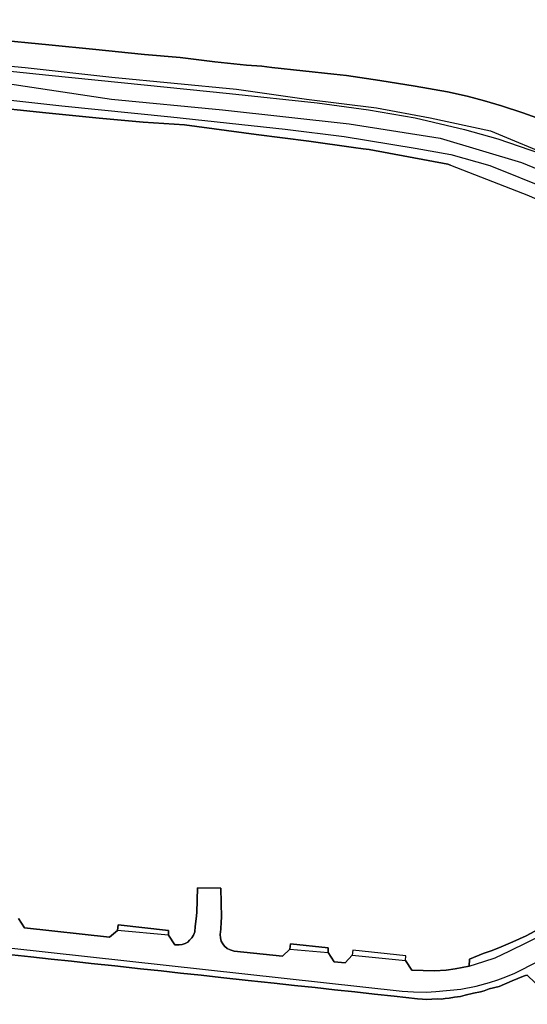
# Model space of a CAD drawing. Extents: x 166506 to 171543, y 332500 to 338212.
# Tile 92 of 139: x 169837 to 169959, y 335695 to 335930. Entities that reach past the tile are written whole.
import ezdxf

# ---------------------------------------------------------------- set-up
doc = ezdxf.new("R2010")
doc.units = 0
doc.header["$MEASUREMENT"] = 0
doc.layers.add('IRISH_OS_1000S_FEATURE', color=252, linetype='CONTINUOUS')
doc.layers.add('UNDERGROUND_ROUTE', color=1, linetype='CONTINUOUS')

msp = doc.modelspace()

# ---------------------------------------------------------------- linework, layer by layer
at = {"layer": 'IRISH_OS_1000S_FEATURE', "color": 9}
for points in [[(169779.557, 335930.08), (169782.795, 335929.945), (169790.883, 335929.157), (169798.252, 335928.378), (169808.298, 335927.43), (169820.6, 335926.217), (169831.127, 335925.343), (169844.288, 335924.081), (169855.552, 335922.96), (169866.336, 335921.863), (169867.155, 335921.774), (169875.704, 335921.062), (169883.99, 335920.013), (169891.538, 335919.231), (169895.194, 335918.952), (169897.59, 335918.686)], [(169960.857, 335906.666), (169957.511, 335907.881), (169952.451, 335909.536), (169948.345, 335910.74), (169944.199, 335911.844), (169939.531, 335912.834), (169931.809, 335914.197), (169923.366, 335915.528), (169915.382, 335916.734), (169912.407, 335917.066), (169897.59, 335918.686), (169895.194, 335918.952), (169891.538, 335919.231), (169883.99, 335920.013), (169875.704, 335921.062), (169867.155, 335921.774), (169866.336, 335921.863), (169855.552, 335922.96), (169844.288, 335924.081), (169831.127, 335925.343)], [(169776.712, 335920.254), (169789.008, 335918.422), (169810.185, 335917.093), (169834.472, 335914.811), (169859.282, 335911.084), (169885.825, 335908.597), (169916.017, 335905.192), (169937.773, 335901.817), (169957.182, 335895.989), (169976.171, 335888.227), (169999.92, 335875.035), (170024.117, 335858.979), (170041.569, 335842.944)], [(169827.396, 335918.626), (169844.31, 335916.864), (169867.117, 335914.538), (169887.486, 335912.438), (169908.435, 335910.232), (169920.672, 335908.6), (169931.827, 335906.62), (169943.573, 335903.874), (169951.545, 335901.608), (169964.253, 335897.232), (169980.086, 335889.704), (169993.178, 335882.045), (170005.669, 335874.233), (170020.048, 335865.4), (170034.584, 335854.507), (170047.264, 335841.994), (170061.962, 335825.701), (170075.145, 335811.584), (170077.715, 335808.896)], [(169897.59, 335918.686), (169912.407, 335917.066)], [(169912.407, 335917.066), (169915.382, 335916.734), (169923.366, 335915.528), (169931.809, 335914.197), (169939.531, 335912.834), (169944.199, 335911.844), (169948.345, 335910.74), (169952.451, 335909.536), (169957.511, 335907.881), (169960.857, 335906.666), (169962.527, 335905.888)], [(169842.106, 335908.034), (169829.793, 335909.264), (169817.77, 335910.353), (169805.287, 335911.568), (169790.908, 335913.003), (169780.702, 335913.933)], [(169822.169, 335912.285), (169847.43, 335909.552), (169873.451, 335906.872), (169900.75, 335903.957), (169914.825, 335902.186), (169931.848, 335899.382), (169940.349, 335897.871), (169949.638, 335895.291), (169963.91, 335889.539), (169980.513, 335881.122), (170001.278, 335869.422), (170015.136, 335860.495), (170027.413, 335851.326), (170045.501, 335834.256), (170066.762, 335811.035), (170070.912, 335806.611), (170073.25, 335804.607), (170077.619, 335800)], [(169829.793, 335909.264), (169842.106, 335908.034), (169842.814, 335907.963), (169853.909, 335906.826), (169856.334, 335906.577), (169866.86, 335905.584), (169876.73, 335904.997), (169893.818, 335902.653), (169906.436, 335901.077), (169917.056, 335899.583), (169919.412, 335899.277), (169920.829, 335899.082), (169939.605, 335895.62), (169940.242, 335895.393), (169958.876, 335888.094)], [(169853.909, 335906.826), (169842.814, 335907.963), (169842.106, 335908.034)], [(169939.605, 335895.62), (169920.829, 335899.082), (169919.412, 335899.277), (169917.056, 335899.583), (169906.436, 335901.077), (169893.818, 335902.653), (169876.73, 335904.997), (169866.86, 335905.584), (169856.334, 335906.577), (169853.909, 335906.826)], [(169940.242, 335895.393), (169939.605, 335895.62)], [(169940.242, 335895.393), (169958.876, 335888.094), (169968.447, 335883.832)], [(169815.914, 335710.587), (169928.669, 335698.196), (169931.421, 335698.044), (169934.499, 335697.975), (169936.774, 335698.079), (169942.722, 335698.647), (169946.342, 335699.406), (169949.534, 335700.24), (169951.516, 335700.85), (169953.433, 335701.607), (169955.61, 335702.5), (170004.296, 335727.11)], [(169962.651, 335713.664), (169958.302, 335711.417), (169955.157, 335709.926), (169952.332, 335708.775), (169950.169, 335707.902), (169948.046, 335707.148), (169944.807, 335705.821), (169944.722, 335704.154), (169941.372, 335703.487), (169939.196, 335703.166), (169936.446, 335703.058), (169933.69, 335703.087), (169931.028, 335703.226), (169929.526, 335705.499), (169929.579, 335706.587), (169916.956, 335707.952), (169916.74, 335706.771), (169915.062, 335704.955), (169912.449, 335705.145), (169911.029, 335707.4), (169911.069, 335708.514), (169902.004, 335709.481), (169901.839, 335708.229), (169900.105, 335706.497), (169888.584, 335707.736), (169887.596, 335708.014), (169886.937, 335708.372), (169886.275, 335708.927), (169885.857, 335709.44), (169885.468, 335710.137), (169885.286, 335710.887), (169885.266, 335711.692), (169885.417, 335712.965), (169885.499, 335714.767), (169885.546, 335715.796), (169885.407, 335722.773), (169879.821, 335722.859), (169879.643, 335716.957), (169879.487, 335715.436), (169879.303, 335713.645), (169879.169, 335712.351), (169878.86, 335711.521), (169878.468, 335710.921), (169877.934, 335710.327), (169877.502, 335709.871), (169876.904, 335709.567), (169876.152, 335709.286), (169875.421, 335709.248), (169874.374, 335709.279), (169872.86, 335711.546), (169872.934, 335712.638), (169860.886, 335713.994), (169860.752, 335712.673), (169858.841, 335711.041), (169838.526, 335713.273), (169837.073, 335715.522)], [(169879.487, 335715.436), (169879.643, 335716.957), (169879.821, 335722.859)], [(169879.821, 335722.859), (169885.407, 335722.773)], [(169885.407, 335722.773), (169885.546, 335715.796), (169885.499, 335714.767)], [(169944.807, 335705.821), (169948.046, 335707.148), (169950.169, 335707.902), (169952.332, 335708.775), (169955.157, 335709.926), (169958.302, 335711.417), (169962.651, 335713.664), (169967.881, 335716.328)], [(169837.073, 335715.522), (169838.526, 335713.273), (169858.841, 335711.041), (169860.752, 335712.673)], [(169860.752, 335712.673), (169860.886, 335713.994), (169872.934, 335712.638), (169872.86, 335711.546)], [(169879.303, 335713.645), (169879.487, 335715.436)], [(169885.499, 335714.767), (169885.417, 335712.965)], [(169872.86, 335711.546), (169860.752, 335712.673)], [(169872.86, 335711.546), (169874.374, 335709.279), (169875.421, 335709.248), (169876.152, 335709.286), (169876.904, 335709.567), (169877.502, 335709.871), (169877.934, 335710.327), (169878.468, 335710.921), (169878.86, 335711.521), (169879.169, 335712.351), (169879.303, 335713.645)], [(169885.417, 335712.965), (169885.266, 335711.692), (169885.286, 335710.887), (169885.468, 335710.137), (169885.857, 335709.44), (169886.275, 335708.927), (169886.937, 335708.372), (169887.596, 335708.014), (169888.584, 335707.736), (169900.105, 335706.497), (169901.839, 335708.229)], [(169944.722, 335704.154), (169948.24, 335705.247), (169950.883, 335706.139), (169954.45, 335707.788), (169962.725, 335711.883)], [(169901.839, 335708.229), (169902.004, 335709.481), (169911.069, 335708.514), (169911.029, 335707.4)], [(169835.471, 335706.875), (169839.989, 335706.385), (169844.877, 335705.855), (169849.75, 335705.326), (169854.438, 335704.818), (169860.071, 335704.207), (169866.218, 335703.54), (169871.138, 335703.006), (169875.801, 335702.5), (169880.664, 335701.973), (169885.362, 335701.463), (169891.925, 335700.751), (169898.17, 335700.074), (169902.976, 335699.553), (169907.896, 335699.019), (169912.517, 335698.518), (169917.405, 335697.987), (169922.132, 335697.475), (169926.766, 335696.972), (169932.406, 335696.354), (169933.586, 335696.25), (169934.506, 335696.167), (169935.767, 335696.283), (169937.068, 335696.339), (169938.028, 335696.296), (169938.989, 335696.453), (169939.909, 335696.53), (169941.211, 335696.746), (169942.612, 335696.942), (169943.733, 335697.198), (169945.715, 335697.692), (169947.417, 335698.027), (169948.278, 335698.244), (169949.518, 335698.7), (169951.882, 335699.313), (169954.967, 335700.664), (169957.678, 335701.732), (169958.188, 335701.933), (169958.553, 335702.033), (169958.832, 335701.792)], [(169839.989, 335706.385), (169835.471, 335706.875)], [(169901.839, 335708.229), (169911.029, 335707.4)], [(169911.029, 335707.4), (169912.449, 335705.145), (169915.062, 335704.955), (169916.74, 335706.771)], [(169929.526, 335705.499), (169929.579, 335706.587), (169916.956, 335707.952), (169916.74, 335706.771)], [(169916.74, 335706.771), (169929.526, 335705.499)], [(169844.877, 335705.855), (169839.989, 335706.385)], [(169849.75, 335705.326), (169844.877, 335705.855)], [(169854.438, 335704.818), (169849.75, 335705.326)], [(169860.071, 335704.207), (169854.438, 335704.818)], [(169929.526, 335705.499), (169931.028, 335703.226), (169933.69, 335703.087), (169936.446, 335703.058), (169939.196, 335703.166), (169941.372, 335703.487), (169944.722, 335704.154)], [(169944.722, 335704.154), (169944.807, 335705.821)], [(169866.218, 335703.54), (169860.071, 335704.207)], [(169871.138, 335703.006), (169866.218, 335703.54)], [(169875.801, 335702.5), (169871.138, 335703.006)], [(169880.664, 335701.973), (169875.801, 335702.5)], [(169885.362, 335701.463), (169880.664, 335701.973)], [(169967.154, 335695.044), (169966.335, 335695.546), (169964.997, 335696.271), (169963.559, 335696.956), (169962.782, 335697.978), (169961.565, 335699.123), (169960.268, 335700.427), (169958.832, 335701.792), (169958.553, 335702.033), (169958.188, 335701.933), (169957.678, 335701.732)], [(169891.925, 335700.751), (169885.362, 335701.463)], [(169898.17, 335700.074), (169891.925, 335700.751)], [(169902.976, 335699.553), (169898.17, 335700.074)], [(169957.678, 335701.732), (169954.967, 335700.664), (169951.882, 335699.313), (169949.518, 335698.7), (169948.278, 335698.244), (169947.417, 335698.027)], [(169907.896, 335699.019), (169902.976, 335699.553)], [(169912.517, 335698.518), (169907.896, 335699.019)], [(169917.405, 335697.987), (169912.517, 335698.518)], [(169922.132, 335697.475), (169917.405, 335697.987)], [(169926.766, 335696.972), (169922.132, 335697.475)], [(169947.417, 335698.027), (169945.715, 335697.692), (169943.733, 335697.198), (169942.612, 335696.942)], [(169932.406, 335696.354), (169926.766, 335696.972)], [(169938.028, 335696.296), (169937.068, 335696.339), (169935.767, 335696.283), (169934.506, 335696.167), (169933.586, 335696.25), (169932.406, 335696.354)], [(169942.612, 335696.942), (169941.211, 335696.746), (169939.909, 335696.53), (169938.989, 335696.453), (169938.028, 335696.296)]]:
    msp.add_lwpolyline(points, dxfattribs=at)
at = {"layer": 'UNDERGROUND_ROUTE'}
msp.add_lwpolyline([(169788.473, 335924.975), (169792.395, 335924.19), (169815.666, 335920.791), (169838.675, 335918.699), (169859.331, 335916.346), (169889.138, 335913.47), (169905.872, 335911.117), (169922.606, 335909.025), (169935.418, 335906.672), (169949.798, 335903.534), (169965.487, 335896.998), (169984.574, 335888.369), (170002.876, 335877.649), (170018.303, 335867.975), (170031.638, 335858.562), (170047.587, 335843.397), (170058.046, 335831.892), (170071.904, 335817.25), (170082.101, 335807.053), (170098.312, 335794.764), (170111.647, 335788.75)], dxfattribs=at)

doc.saveas('drawing.dxf')
